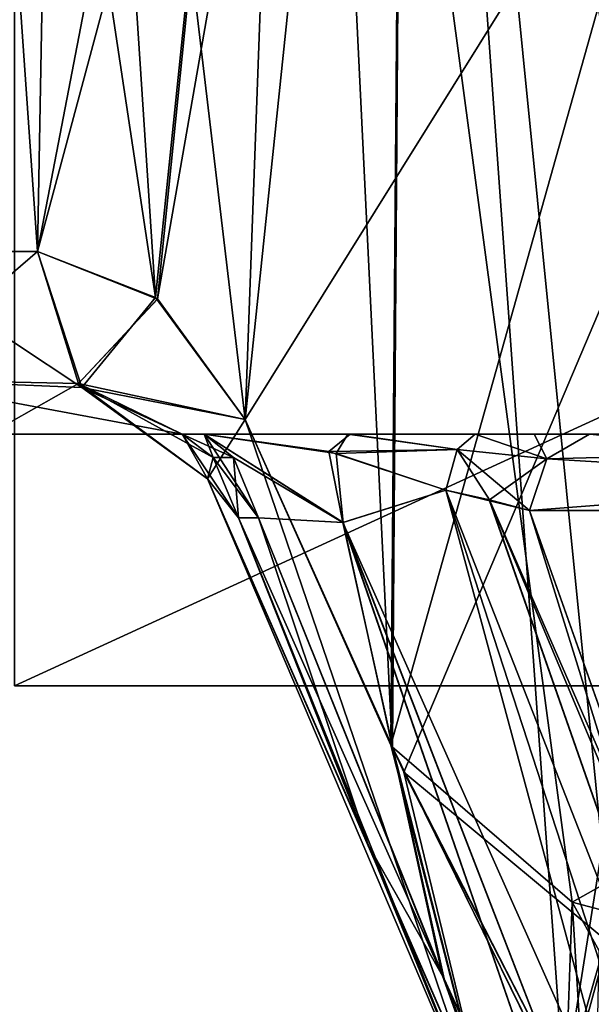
# Model space of a CAD drawing. Header units: inches. Extents: x -10 to 10, y -2.3 to 4.3.
# Tile 36 of 256: x -8.999 to -8.897, y -2.012 to -1.836. Entities that reach past the tile are written whole.
import ezdxf

# ---------------------------------------------------------------- set-up
doc = ezdxf.new("R2010")
doc.units = ezdxf.units.IN
doc.header["$LTSCALE"] = 65.185185
doc.header["$MEASUREMENT"] = 0
for name, color, linetype in [('6033', 7, 'CONTINUOUS'), ('6036', 7, 'CONTINUOUS'), ('6037', 7, 'CONTINUOUS'), ('6038', 7, 'CONTINUOUS'), ('6039', 7, 'CONTINUOUS'), ('6042', 7, 'CONTINUOUS'), ('6043', 7, 'CONTINUOUS'), ('6044', 7, 'CONTINUOUS'), ('6045', 7, 'CONTINUOUS'), ('6046', 7, 'CONTINUOUS'), ('6047', 7, 'CONTINUOUS'), ('6048', 7, 'CONTINUOUS'), ('6062', 7, 'CONTINUOUS'), ('6065', 7, 'CONTINUOUS'), ('6066', 7, 'CONTINUOUS'), ('6067', 7, 'CONTINUOUS'), ('6068', 7, 'CONTINUOUS'), ('6071', 7, 'CONTINUOUS'), ('6072', 7, 'CONTINUOUS'), ('6073', 7, 'CONTINUOUS'), ('6074', 7, 'CONTINUOUS'), ('6075', 7, 'CONTINUOUS'), ('6076', 7, 'CONTINUOUS'), ('6077', 7, 'CONTINUOUS'), ('6161', 7, 'CONTINUOUS'), ('6162', 7, 'CONTINUOUS'), ('6163', 7, 'CONTINUOUS'), ('6164', 7, 'CONTINUOUS'), ('6165', 7, 'CONTINUOUS'), ('6166', 7, 'CONTINUOUS'), ('6167', 7, 'CONTINUOUS'), ('6168', 7, 'CONTINUOUS'), ('6169', 7, 'CONTINUOUS'), ('6171', 7, 'CONTINUOUS'), ('6188', 7, 'CONTINUOUS'), ('6195', 7, 'CONTINUOUS'), ('6196', 7, 'CONTINUOUS'), ('6197', 7, 'CONTINUOUS'), ('6198', 7, 'CONTINUOUS'), ('6199', 7, 'CONTINUOUS'), ('6200', 7, 'CONTINUOUS'), ('6201', 7, 'CONTINUOUS'), ('6202', 7, 'CONTINUOUS'), ('6203', 7, 'CONTINUOUS'), ('6204', 7, 'CONTINUOUS'), ('6215', 7, 'CONTINUOUS'), ('6219', 7, 'CONTINUOUS'), ('6220', 7, 'CONTINUOUS'), ('8585', 7, 'CONTINUOUS'), ('8594', 7, 'CONTINUOUS'), ('8649', 7, 'CONTINUOUS')]:
    doc.layers.add(name, color=color, linetype=linetype)

msp = doc.modelspace()

# ---------------------------------------------------------------- linework, layer by layer
at = {"layer": '6033', "linetype": 'Continuous'}
for points in [[(-8.95645, -1.925, 2.1577), (-8.92354, -2.00679, 2.19634), (-8.95998, -1.925, 2.16432), (-8.95645, -1.925, 2.1577)], [(-8.95998, -1.925, 2.16432), (-8.92354, -2.00679, 2.19634), (-8.93675, -1.98361, 2.19267), (-8.95998, -1.925, 2.16432)], [(-8.92354, -2.00679, 2.19634), (-8.90938, -2.04627, 2.21823), (-8.93675, -1.98361, 2.19267), (-8.92354, -2.00679, 2.19634)], [(-8.88214, -2.097, 2.2294), (-8.90938, -2.04627, 2.21823), (-8.92354, -2.00679, 2.19634), (-8.88214, -2.097, 2.2294)]]:
    msp.add_3dface(points, dxfattribs=at)
at = {"layer": '6036', "linetype": 'Continuous'}
for points in [[(-8.92299, -1.92, 2.14368), (-8.87534, -2.0964, 2.22082), (-8.94133, -1.92578, 2.14563), (-8.92299, -1.92, 2.14368)], [(-8.85646, -2.08977, 2.21278), (-8.86638, -2.09388, 2.21502), (-8.92299, -1.92, 2.14368), (-8.85646, -2.08977, 2.21278)], [(-8.91526, -1.92173, 2.14836), (-8.85646, -2.08977, 2.21278), (-8.92299, -1.92, 2.14368), (-8.91526, -1.92173, 2.14836)], [(-8.86638, -2.09388, 2.21502), (-8.87534, -2.0964, 2.22082), (-8.92299, -1.92, 2.14368), (-8.86638, -2.09388, 2.21502)], [(-8.90801, -1.92369, 2.15479), (-8.85646, -2.08977, 2.21278), (-8.91526, -1.92173, 2.14836), (-8.90801, -1.92369, 2.15479)], [(-8.85646, -2.08977, 2.21278), (-8.90801, -1.92369, 2.15479), (-8.88031, -2.00186, 2.18714), (-8.85646, -2.08977, 2.21278)], [(-8.92354, -2.00679, 2.19634), (-8.95645, -1.925, 2.1577), (-8.94133, -1.92578, 2.14563), (-8.92354, -2.00679, 2.19634)], [(-8.88214, -2.097, 2.2294), (-8.92354, -2.00679, 2.19634), (-8.94133, -1.92578, 2.14563), (-8.88214, -2.097, 2.2294)], [(-8.87534, -2.0964, 2.22082), (-8.88214, -2.097, 2.2294), (-8.94133, -1.92578, 2.14563), (-8.87534, -2.0964, 2.22082)]]:
    msp.add_3dface(points, dxfattribs=at)
at = {"layer": '6037', "linetype": 'Continuous'}
for points in [[(-8.91772, -1.91, 2.13055), (-8.90496, -1.91445, 2.1518), (-8.92095, -1.91275, 2.13859), (-8.91772, -1.91, 2.13055)], [(-8.90717, -1.91, 2.13616), (-8.90496, -1.91445, 2.1518), (-8.91772, -1.91, 2.13055), (-8.90717, -1.91, 2.13616)], [(-8.89734, -1.91, 2.14434), (-8.90496, -1.91445, 2.1518), (-8.90717, -1.91, 2.13616), (-8.89734, -1.91, 2.14434)], [(-8.90801, -1.92369, 2.15479), (-8.92299, -1.92, 2.14368), (-8.92095, -1.91275, 2.13859), (-8.90801, -1.92369, 2.15479)], [(-8.90496, -1.91445, 2.1518), (-8.90801, -1.92369, 2.15479), (-8.92095, -1.91275, 2.13859), (-8.90496, -1.91445, 2.1518)], [(-8.90801, -1.92369, 2.15479), (-8.91526, -1.92173, 2.14836), (-8.92299, -1.92, 2.14368), (-8.90801, -1.92369, 2.15479)]]:
    msp.add_3dface(points, dxfattribs=at)
at = {"layer": '6038', "linetype": 'Continuous'}
for points in [[(-8.90801, -1.92369, 2.15479), (-8.90496, -1.91445, 2.1518), (-8.73151, -1.91, 2.20536), (-8.90801, -1.92369, 2.15479)], [(-8.82646, -1.92369, 2.20756), (-8.90801, -1.92369, 2.15479), (-8.73151, -1.91, 2.20536), (-8.82646, -1.92369, 2.20756)], [(-8.90496, -1.91445, 2.1518), (-8.89734, -1.91, 2.14434), (-8.73151, -1.91, 2.20536), (-8.90496, -1.91445, 2.1518)], [(-8.90495, -1.91445, 1.8482), (-8.75152, -1.92369, 1.77881), (-8.89734, -1.91, 1.85566), (-8.90495, -1.91445, 1.8482)], [(-8.89734, -1.91, 1.85566), (-8.75152, -1.92369, 1.77881), (-8.81089, -1.91, 1.80299), (-8.89734, -1.91, 1.85566)], [(-8.90801, -1.92369, 1.84521), (-8.75152, -1.92369, 1.77881), (-8.90495, -1.91445, 1.8482), (-8.90801, -1.92369, 1.84521)]]:
    msp.add_3dface(points, dxfattribs=at)
at = {"layer": '6039', "linetype": 'Continuous'}
for points in [[(-8.88031, -2.00186, 2.18714), (-8.90801, -1.92369, 2.15479), (-8.82646, -1.92369, 2.20756), (-8.88031, -2.00186, 2.18714)], [(-8.75152, -1.92369, 1.77881), (-8.90801, -1.92369, 1.84521), (-8.88053, -2.00128, 1.81308), (-8.75152, -1.92369, 1.77881)]]:
    msp.add_3dface(points, dxfattribs=at)
at = {"layer": '6042', "linetype": 'Continuous'}
for points in [[(-8.86637, -2.09388, 1.78498), (-8.92299, -1.92, 1.85632), (-8.94135, -1.92578, 1.85436), (-8.86637, -2.09388, 1.78498)], [(-8.86637, -2.09388, 1.78498), (-8.85646, -2.08977, 1.78722), (-8.92299, -1.92, 1.85632), (-8.86637, -2.09388, 1.78498)], [(-8.92299, -1.92, 1.85632), (-8.85646, -2.08977, 1.78722), (-8.91517, -1.92175, 1.85158), (-8.92299, -1.92, 1.85632)], [(-8.88053, -2.00128, 1.81308), (-8.90801, -1.92369, 1.84521), (-8.91517, -1.92175, 1.85158), (-8.88053, -2.00128, 1.81308)], [(-8.84691, -2.08461, 1.78561), (-8.88053, -2.00128, 1.81308), (-8.91517, -1.92175, 1.85158), (-8.84691, -2.08461, 1.78561)], [(-8.85646, -2.08977, 1.78722), (-8.84691, -2.08461, 1.78561), (-8.91517, -1.92175, 1.85158), (-8.85646, -2.08977, 1.78722)], [(-8.95645, -1.925, 1.8423), (-8.9233, -2.00736, 1.80342), (-8.94135, -1.92578, 1.85436), (-8.95645, -1.925, 1.8423)], [(-8.88214, -2.097, 1.7706), (-8.87534, -2.0964, 1.77918), (-8.94135, -1.92578, 1.85436), (-8.88214, -2.097, 1.7706)], [(-8.9233, -2.00736, 1.80342), (-8.88214, -2.097, 1.7706), (-8.94135, -1.92578, 1.85436), (-8.9233, -2.00736, 1.80342)], [(-8.87534, -2.0964, 1.77918), (-8.86637, -2.09388, 1.78498), (-8.94135, -1.92578, 1.85436), (-8.87534, -2.0964, 1.77918)]]:
    msp.add_3dface(points, dxfattribs=at)
at = {"layer": '6043', "linetype": 'Continuous'}
for points in [[(-8.92095, -1.91275, 1.86141), (-8.90495, -1.91445, 1.8482), (-8.91772, -1.91, 1.86945), (-8.92095, -1.91275, 1.86141)], [(-8.91772, -1.91, 1.86945), (-8.90495, -1.91445, 1.8482), (-8.90721, -1.91, 1.86387), (-8.91772, -1.91, 1.86945)], [(-8.90495, -1.91445, 1.8482), (-8.89734, -1.91, 1.85566), (-8.90721, -1.91, 1.86387), (-8.90495, -1.91445, 1.8482)], [(-8.92299, -1.92, 1.85632), (-8.91517, -1.92175, 1.85158), (-8.92095, -1.91275, 1.86141), (-8.92299, -1.92, 1.85632)], [(-8.91517, -1.92175, 1.85158), (-8.90495, -1.91445, 1.8482), (-8.92095, -1.91275, 1.86141), (-8.91517, -1.92175, 1.85158)], [(-8.90801, -1.92369, 1.84521), (-8.90495, -1.91445, 1.8482), (-8.91517, -1.92175, 1.85158), (-8.90801, -1.92369, 1.84521)]]:
    msp.add_3dface(points, dxfattribs=at)
at = {"layer": '6044', "linetype": 'Continuous'}
for points in [[(-8.96611, -1.91, 1.87939), (-8.94386, -1.91313, 1.86615), (-8.94005, -1.91, 1.87485), (-8.96611, -1.91, 1.87939)], [(-8.94386, -1.91313, 1.86615), (-8.92095, -1.91275, 1.86141), (-8.94005, -1.91, 1.87485), (-8.94386, -1.91313, 1.86615)], [(-8.92095, -1.91275, 1.86141), (-8.91772, -1.91, 1.86945), (-8.94005, -1.91, 1.87485), (-8.92095, -1.91275, 1.86141)], [(-8.92299, -1.92, 1.85632), (-8.92095, -1.91275, 1.86141), (-8.94386, -1.91313, 1.86615), (-8.92299, -1.92, 1.85632)]]:
    msp.add_3dface(points, dxfattribs=at)
at = {"layer": '6045', "linetype": 'Continuous'}
for points in [[(-9.00459, -1.91, 2), (-8.97006, -1.91, 1.87199), (-8.97006, -1.91, 2.12801), (-9.00459, -1.91, 2)], [(-8.97006, -1.91, 1.87199), (-8.96611, -1.91, 1.87939), (-8.97006, -1.91, 2.12801), (-8.97006, -1.91, 1.87199)], [(-8.97006, -1.91, 2.12801), (-8.96611, -1.91, 1.87939), (-8.96612, -1.91, 2.12061), (-8.97006, -1.91, 2.12801)], [(-8.96612, -1.91, 2.12061), (-8.96611, -1.91, 1.87939), (-8.94046, -1.91, 2.1251), (-8.96612, -1.91, 2.12061)], [(-8.96611, -1.91, 1.87939), (-8.94005, -1.91, 1.87485), (-8.94046, -1.91, 2.1251), (-8.96611, -1.91, 1.87939)], [(-8.91772, -1.91, 1.86945), (-8.91772, -1.91, 2.13055), (-8.94046, -1.91, 2.1251), (-8.91772, -1.91, 1.86945)], [(-8.94005, -1.91, 1.87485), (-8.91772, -1.91, 1.86945), (-8.94046, -1.91, 2.1251), (-8.94005, -1.91, 1.87485)], [(-8.90717, -1.91, 2.13616), (-8.91772, -1.91, 2.13055), (-8.90721, -1.91, 1.86387), (-8.90717, -1.91, 2.13616)], [(-8.91772, -1.91, 2.13055), (-8.91772, -1.91, 1.86945), (-8.90721, -1.91, 1.86387), (-8.91772, -1.91, 2.13055)], [(-8.89734, -1.91, 1.85566), (-8.90717, -1.91, 2.13616), (-8.90721, -1.91, 1.86387), (-8.89734, -1.91, 1.85566)], [(-8.89734, -1.91, 2.14434), (-8.90717, -1.91, 2.13616), (-8.89734, -1.91, 1.85566), (-8.89734, -1.91, 2.14434)], [(-8.89734, -1.91, 2.14434), (-8.89734, -1.91, 1.85566), (-8.81089, -1.91, 1.80299), (-8.89734, -1.91, 2.14434)], [(-8.89734, -1.91, 2.14434), (-8.81089, -1.91, 1.80299), (-8.73151, -1.91, 2.20536), (-8.89734, -1.91, 2.14434)]]:
    msp.add_3dface(points, dxfattribs=at)
at = {"layer": '6046', "linetype": 'Continuous'}
for points in [[(-8.96611, -1.91, 1.87939), (-8.97006, -1.91, 1.87199), (-8.96453, -1.91422, 1.84975), (-8.96611, -1.91, 1.87939)], [(-8.96088, -1.9142, 1.85668), (-8.96611, -1.91, 1.87939), (-8.96453, -1.91422, 1.84975), (-8.96088, -1.9142, 1.85668)], [(-8.95998, -1.925, 1.83568), (-8.96088, -1.9142, 1.85668), (-8.96453, -1.91422, 1.84975), (-8.95998, -1.925, 1.83568)], [(-8.95645, -1.925, 1.8423), (-8.96088, -1.9142, 1.85668), (-8.95998, -1.925, 1.83568), (-8.95645, -1.925, 1.8423)]]:
    msp.add_3dface(points, dxfattribs=at)
at = {"layer": '6047', "linetype": 'Continuous'}
for points in [[(-8.94135, -1.92578, 1.85436), (-8.94386, -1.91313, 1.86615), (-8.96611, -1.91, 1.87939), (-8.94135, -1.92578, 1.85436)], [(-8.94135, -1.92578, 1.85436), (-8.96611, -1.91, 1.87939), (-8.96088, -1.9142, 1.85668), (-8.94135, -1.92578, 1.85436)], [(-8.94135, -1.92578, 1.85436), (-8.92299, -1.92, 1.85632), (-8.94386, -1.91313, 1.86615), (-8.94135, -1.92578, 1.85436)], [(-8.95645, -1.925, 1.8423), (-8.94135, -1.92578, 1.85436), (-8.96088, -1.9142, 1.85668), (-8.95645, -1.925, 1.8423)]]:
    msp.add_3dface(points, dxfattribs=at)
at = {"layer": '6048', "linetype": 'Continuous'}
for points in [[(-8.95645, -1.925, 1.8423), (-8.95998, -1.925, 1.83568), (-8.93685, -1.98337, 1.80743), (-8.95645, -1.925, 1.8423)], [(-8.9233, -2.00736, 1.80342), (-8.95645, -1.925, 1.8423), (-8.93685, -1.98337, 1.80743), (-8.9233, -2.00736, 1.80342)], [(-8.90938, -2.04627, 1.78177), (-8.9233, -2.00736, 1.80342), (-8.93685, -1.98337, 1.80743), (-8.90938, -2.04627, 1.78177)], [(-8.88214, -2.097, 1.7706), (-8.9233, -2.00736, 1.80342), (-8.89818, -2.07289, 1.77011), (-8.88214, -2.097, 1.7706)], [(-8.89818, -2.07289, 1.77011), (-8.9233, -2.00736, 1.80342), (-8.90938, -2.04627, 1.78177), (-8.89818, -2.07289, 1.77011)]]:
    msp.add_3dface(points, dxfattribs=at)
at = {"layer": '6062', "linetype": 'Continuous'}
for points in [[(-8.95645, -1.925, -1.8423), (-8.92354, -2.00679, -1.80366), (-8.95998, -1.925, -1.83568), (-8.95645, -1.925, -1.8423)], [(-8.95998, -1.925, -1.83568), (-8.92354, -2.00679, -1.80366), (-8.93675, -1.98361, -1.80733), (-8.95998, -1.925, -1.83568)], [(-8.92354, -2.00679, -1.80366), (-8.90938, -2.04627, -1.78177), (-8.93675, -1.98361, -1.80733), (-8.92354, -2.00679, -1.80366)], [(-8.88214, -2.097, -1.7706), (-8.90938, -2.04627, -1.78177), (-8.92354, -2.00679, -1.80366), (-8.88214, -2.097, -1.7706)]]:
    msp.add_3dface(points, dxfattribs=at)
at = {"layer": '6065', "linetype": 'Continuous'}
for points in [[(-8.92299, -1.92, -1.85632), (-8.87534, -2.0964, -1.77918), (-8.94133, -1.92578, -1.85437), (-8.92299, -1.92, -1.85632)], [(-8.85646, -2.08977, -1.78722), (-8.86638, -2.09388, -1.78498), (-8.92299, -1.92, -1.85632), (-8.85646, -2.08977, -1.78722)], [(-8.91526, -1.92173, -1.85164), (-8.85646, -2.08977, -1.78722), (-8.92299, -1.92, -1.85632), (-8.91526, -1.92173, -1.85164)], [(-8.86638, -2.09388, -1.78498), (-8.87534, -2.0964, -1.77918), (-8.92299, -1.92, -1.85632), (-8.86638, -2.09388, -1.78498)], [(-8.90801, -1.92369, -1.84521), (-8.85646, -2.08977, -1.78722), (-8.91526, -1.92173, -1.85164), (-8.90801, -1.92369, -1.84521)], [(-8.85646, -2.08977, -1.78722), (-8.90801, -1.92369, -1.84521), (-8.88031, -2.00186, -1.81286), (-8.85646, -2.08977, -1.78722)], [(-8.92354, -2.00679, -1.80366), (-8.95645, -1.925, -1.8423), (-8.94133, -1.92578, -1.85437), (-8.92354, -2.00679, -1.80366)], [(-8.88214, -2.097, -1.7706), (-8.92354, -2.00679, -1.80366), (-8.94133, -1.92578, -1.85437), (-8.88214, -2.097, -1.7706)], [(-8.87534, -2.0964, -1.77918), (-8.88214, -2.097, -1.7706), (-8.94133, -1.92578, -1.85437), (-8.87534, -2.0964, -1.77918)]]:
    msp.add_3dface(points, dxfattribs=at)
at = {"layer": '6066', "linetype": 'Continuous'}
for points in [[(-8.91772, -1.91, -1.86945), (-8.90496, -1.91445, -1.8482), (-8.92095, -1.91275, -1.86141), (-8.91772, -1.91, -1.86945)], [(-8.90717, -1.91, -1.86384), (-8.90496, -1.91445, -1.8482), (-8.91772, -1.91, -1.86945), (-8.90717, -1.91, -1.86384)], [(-8.89734, -1.91, -1.85566), (-8.90496, -1.91445, -1.8482), (-8.90717, -1.91, -1.86384), (-8.89734, -1.91, -1.85566)], [(-8.90801, -1.92369, -1.84521), (-8.92299, -1.92, -1.85632), (-8.92095, -1.91275, -1.86141), (-8.90801, -1.92369, -1.84521)], [(-8.90496, -1.91445, -1.8482), (-8.90801, -1.92369, -1.84521), (-8.92095, -1.91275, -1.86141), (-8.90496, -1.91445, -1.8482)], [(-8.90801, -1.92369, -1.84521), (-8.91526, -1.92173, -1.85164), (-8.92299, -1.92, -1.85632), (-8.90801, -1.92369, -1.84521)]]:
    msp.add_3dface(points, dxfattribs=at)
at = {"layer": '6067', "linetype": 'Continuous'}
for points in [[(-8.90801, -1.92369, -1.84521), (-8.90496, -1.91445, -1.8482), (-8.73151, -1.91, -1.79464), (-8.90801, -1.92369, -1.84521)], [(-8.82646, -1.92369, -1.79244), (-8.90801, -1.92369, -1.84521), (-8.73151, -1.91, -1.79464), (-8.82646, -1.92369, -1.79244)], [(-8.90496, -1.91445, -1.8482), (-8.89734, -1.91, -1.85566), (-8.73151, -1.91, -1.79464), (-8.90496, -1.91445, -1.8482)], [(-8.90495, -1.91445, -2.1518), (-8.75152, -1.92369, -2.22119), (-8.89734, -1.91, -2.14434), (-8.90495, -1.91445, -2.1518)], [(-8.89734, -1.91, -2.14434), (-8.75152, -1.92369, -2.22119), (-8.81089, -1.91, -2.19701), (-8.89734, -1.91, -2.14434)], [(-8.90801, -1.92369, -2.15479), (-8.75152, -1.92369, -2.22119), (-8.90495, -1.91445, -2.1518), (-8.90801, -1.92369, -2.15479)]]:
    msp.add_3dface(points, dxfattribs=at)
at = {"layer": '6068', "linetype": 'Continuous'}
for points in [[(-8.88031, -2.00186, -1.81286), (-8.90801, -1.92369, -1.84521), (-8.82646, -1.92369, -1.79244), (-8.88031, -2.00186, -1.81286)], [(-8.75152, -1.92369, -2.22119), (-8.90801, -1.92369, -2.15479), (-8.88053, -2.00128, -2.18692), (-8.75152, -1.92369, -2.22119)]]:
    msp.add_3dface(points, dxfattribs=at)
at = {"layer": '6071', "linetype": 'Continuous'}
for points in [[(-8.86637, -2.09388, -2.21502), (-8.92299, -1.92, -2.14368), (-8.94135, -1.92578, -2.14564), (-8.86637, -2.09388, -2.21502)], [(-8.86637, -2.09388, -2.21502), (-8.85646, -2.08977, -2.21278), (-8.92299, -1.92, -2.14368), (-8.86637, -2.09388, -2.21502)], [(-8.92299, -1.92, -2.14368), (-8.85646, -2.08977, -2.21278), (-8.91517, -1.92175, -2.14842), (-8.92299, -1.92, -2.14368)], [(-8.88053, -2.00128, -2.18692), (-8.90801, -1.92369, -2.15479), (-8.91517, -1.92175, -2.14842), (-8.88053, -2.00128, -2.18692)], [(-8.84691, -2.08461, -2.21439), (-8.88053, -2.00128, -2.18692), (-8.91517, -1.92175, -2.14842), (-8.84691, -2.08461, -2.21439)], [(-8.85646, -2.08977, -2.21278), (-8.84691, -2.08461, -2.21439), (-8.91517, -1.92175, -2.14842), (-8.85646, -2.08977, -2.21278)], [(-8.95645, -1.925, -2.1577), (-8.9233, -2.00736, -2.19658), (-8.94135, -1.92578, -2.14564), (-8.95645, -1.925, -2.1577)], [(-8.88214, -2.097, -2.2294), (-8.87534, -2.0964, -2.22082), (-8.94135, -1.92578, -2.14564), (-8.88214, -2.097, -2.2294)], [(-8.9233, -2.00736, -2.19658), (-8.88214, -2.097, -2.2294), (-8.94135, -1.92578, -2.14564), (-8.9233, -2.00736, -2.19658)], [(-8.87534, -2.0964, -2.22082), (-8.86637, -2.09388, -2.21502), (-8.94135, -1.92578, -2.14564), (-8.87534, -2.0964, -2.22082)]]:
    msp.add_3dface(points, dxfattribs=at)
at = {"layer": '6072', "linetype": 'Continuous'}
for points in [[(-8.92095, -1.91275, -2.13859), (-8.90495, -1.91445, -2.1518), (-8.91772, -1.91, -2.13055), (-8.92095, -1.91275, -2.13859)], [(-8.91772, -1.91, -2.13055), (-8.90495, -1.91445, -2.1518), (-8.90721, -1.91, -2.13613), (-8.91772, -1.91, -2.13055)], [(-8.90495, -1.91445, -2.1518), (-8.89734, -1.91, -2.14434), (-8.90721, -1.91, -2.13613), (-8.90495, -1.91445, -2.1518)], [(-8.92299, -1.92, -2.14368), (-8.91517, -1.92175, -2.14842), (-8.92095, -1.91275, -2.13859), (-8.92299, -1.92, -2.14368)], [(-8.91517, -1.92175, -2.14842), (-8.90495, -1.91445, -2.1518), (-8.92095, -1.91275, -2.13859), (-8.91517, -1.92175, -2.14842)], [(-8.90801, -1.92369, -2.15479), (-8.90495, -1.91445, -2.1518), (-8.91517, -1.92175, -2.14842), (-8.90801, -1.92369, -2.15479)]]:
    msp.add_3dface(points, dxfattribs=at)
at = {"layer": '6073', "linetype": 'Continuous'}
for points in [[(-8.96611, -1.91, -2.12061), (-8.94386, -1.91313, -2.13385), (-8.94005, -1.91, -2.12515), (-8.96611, -1.91, -2.12061)], [(-8.94386, -1.91313, -2.13385), (-8.92095, -1.91275, -2.13859), (-8.94005, -1.91, -2.12515), (-8.94386, -1.91313, -2.13385)], [(-8.92095, -1.91275, -2.13859), (-8.91772, -1.91, -2.13055), (-8.94005, -1.91, -2.12515), (-8.92095, -1.91275, -2.13859)], [(-8.92299, -1.92, -2.14368), (-8.92095, -1.91275, -2.13859), (-8.94386, -1.91313, -2.13385), (-8.92299, -1.92, -2.14368)]]:
    msp.add_3dface(points, dxfattribs=at)
at = {"layer": '6074', "linetype": 'Continuous'}
for points in [[(-9.00459, -1.91, -2), (-8.97006, -1.91, -2.12801), (-8.97006, -1.91, -1.87199), (-9.00459, -1.91, -2)], [(-8.97006, -1.91, -2.12801), (-8.96611, -1.91, -2.12061), (-8.97006, -1.91, -1.87199), (-8.97006, -1.91, -2.12801)], [(-8.97006, -1.91, -1.87199), (-8.96611, -1.91, -2.12061), (-8.96612, -1.91, -1.87939), (-8.97006, -1.91, -1.87199)], [(-8.96612, -1.91, -1.87939), (-8.96611, -1.91, -2.12061), (-8.94046, -1.91, -1.8749), (-8.96612, -1.91, -1.87939)], [(-8.96611, -1.91, -2.12061), (-8.94005, -1.91, -2.12515), (-8.94046, -1.91, -1.8749), (-8.96611, -1.91, -2.12061)], [(-8.91772, -1.91, -2.13055), (-8.91772, -1.91, -1.86945), (-8.94046, -1.91, -1.8749), (-8.91772, -1.91, -2.13055)], [(-8.94005, -1.91, -2.12515), (-8.91772, -1.91, -2.13055), (-8.94046, -1.91, -1.8749), (-8.94005, -1.91, -2.12515)], [(-8.90717, -1.91, -1.86384), (-8.91772, -1.91, -1.86945), (-8.90721, -1.91, -2.13613), (-8.90717, -1.91, -1.86384)], [(-8.91772, -1.91, -1.86945), (-8.91772, -1.91, -2.13055), (-8.90721, -1.91, -2.13613), (-8.91772, -1.91, -1.86945)], [(-8.89734, -1.91, -2.14434), (-8.90717, -1.91, -1.86384), (-8.90721, -1.91, -2.13613), (-8.89734, -1.91, -2.14434)], [(-8.89734, -1.91, -1.85566), (-8.90717, -1.91, -1.86384), (-8.89734, -1.91, -2.14434), (-8.89734, -1.91, -1.85566)], [(-8.89734, -1.91, -1.85566), (-8.89734, -1.91, -2.14434), (-8.81089, -1.91, -2.19701), (-8.89734, -1.91, -1.85566)], [(-8.89734, -1.91, -1.85566), (-8.81089, -1.91, -2.19701), (-8.73151, -1.91, -1.79464), (-8.89734, -1.91, -1.85566)]]:
    msp.add_3dface(points, dxfattribs=at)
at = {"layer": '6075', "linetype": 'Continuous'}
for points in [[(-8.96611, -1.91, -2.12061), (-8.97006, -1.91, -2.12801), (-8.96453, -1.91422, -2.15025), (-8.96611, -1.91, -2.12061)], [(-8.96088, -1.9142, -2.14332), (-8.96611, -1.91, -2.12061), (-8.96453, -1.91422, -2.15025), (-8.96088, -1.9142, -2.14332)], [(-8.95998, -1.925, -2.16432), (-8.96088, -1.9142, -2.14332), (-8.96453, -1.91422, -2.15025), (-8.95998, -1.925, -2.16432)], [(-8.95645, -1.925, -2.1577), (-8.96088, -1.9142, -2.14332), (-8.95998, -1.925, -2.16432), (-8.95645, -1.925, -2.1577)]]:
    msp.add_3dface(points, dxfattribs=at)
at = {"layer": '6076', "linetype": 'Continuous'}
for points in [[(-8.94135, -1.92578, -2.14564), (-8.94386, -1.91313, -2.13385), (-8.96611, -1.91, -2.12061), (-8.94135, -1.92578, -2.14564)], [(-8.94135, -1.92578, -2.14564), (-8.96611, -1.91, -2.12061), (-8.96088, -1.9142, -2.14332), (-8.94135, -1.92578, -2.14564)], [(-8.94135, -1.92578, -2.14564), (-8.92299, -1.92, -2.14368), (-8.94386, -1.91313, -2.13385), (-8.94135, -1.92578, -2.14564)], [(-8.95645, -1.925, -2.1577), (-8.94135, -1.92578, -2.14564), (-8.96088, -1.9142, -2.14332), (-8.95645, -1.925, -2.1577)]]:
    msp.add_3dface(points, dxfattribs=at)
at = {"layer": '6077', "linetype": 'Continuous'}
for points in [[(-8.95645, -1.925, -2.1577), (-8.95998, -1.925, -2.16432), (-8.93685, -1.98338, -2.19257), (-8.95645, -1.925, -2.1577)], [(-8.9233, -2.00736, -2.19658), (-8.95645, -1.925, -2.1577), (-8.93685, -1.98338, -2.19257), (-8.9233, -2.00736, -2.19658)], [(-8.90938, -2.04627, -2.21823), (-8.9233, -2.00736, -2.19658), (-8.93685, -1.98338, -2.19257), (-8.90938, -2.04627, -2.21823)], [(-8.88214, -2.097, -2.2294), (-8.9233, -2.00736, -2.19658), (-8.89819, -2.07287, -2.22988), (-8.88214, -2.097, -2.2294)], [(-8.89819, -2.07287, -2.22988), (-8.9233, -2.00736, -2.19658), (-8.90938, -2.04627, -2.21823), (-8.89819, -2.07287, -2.22988)]]:
    msp.add_3dface(points, dxfattribs=at)
at = {"layer": '6161', "linetype": 'Continuous'}
for points in [[(-9.01304, -1.63239, -2), (-8.94874, -1.63239, -2.17232), (-9.03447, -1.87739, -2), (-9.01304, -1.63239, -2)], [(-9.03447, -1.87739, -2), (-8.94874, -1.63239, -2.17232), (-9.02466, -1.87739, -2.07408), (-9.03447, -1.87739, -2)], [(-8.99142, -1.63239, -1.89558), (-9.01304, -1.63239, -2), (-9.02466, -1.87739, -1.92592), (-8.99142, -1.63239, -1.89558)], [(-8.9959, -1.87739, -1.85696), (-8.99142, -1.63239, -1.89558), (-9.02466, -1.87739, -1.92592), (-8.9959, -1.87739, -1.85696)], [(-9.02466, -1.87739, -2.07408), (-8.94874, -1.63239, -2.17232), (-8.9959, -1.87739, -2.14304), (-9.02466, -1.87739, -2.07408)], [(-8.97481, -1.88559, -1.82452), (-8.99142, -1.63239, -1.89558), (-8.9959, -1.87739, -1.85696), (-8.97481, -1.88559, -1.82452)], [(-8.9959, -1.87739, -2.14304), (-8.94874, -1.63239, -2.17232), (-8.97447, -1.88588, -2.17596), (-8.9959, -1.87739, -2.14304)], [(-8.93013, -1.63239, -1.80831), (-8.99142, -1.63239, -1.89558), (-8.95879, -1.90739, -1.80294), (-8.93013, -1.63239, -1.80831)], [(-8.95879, -1.90739, -1.80294), (-8.99142, -1.63239, -1.89558), (-8.97481, -1.88559, -1.82452), (-8.95879, -1.90739, -1.80294)], [(-8.97447, -1.88588, -2.17596), (-8.94874, -1.63239, -2.17232), (-8.95879, -1.90739, -2.19706), (-8.97447, -1.88588, -2.17596)], [(-8.94874, -1.63239, -2.17232), (-8.78727, -1.63239, -2.26039), (-8.95879, -1.90739, -2.19706), (-8.94874, -1.63239, -2.17232)], [(-8.95879, -1.90739, -2.19706), (-8.78727, -1.63239, -2.26039), (-8.93046, -1.97041, -2.23034), (-8.95879, -1.90739, -2.19706)], [(-8.93252, -1.96593, -1.77179), (-8.93013, -1.63239, -1.80831), (-8.95879, -1.90739, -1.80294), (-8.93252, -1.96593, -1.77179)], [(-8.90169, -2.02866, -1.74382), (-8.93013, -1.63239, -1.80831), (-8.93252, -1.96593, -1.77179), (-8.90169, -2.02866, -1.74382)], [(-8.93046, -1.97041, -2.23034), (-8.78727, -1.63239, -2.26039), (-8.89437, -2.00042, -2.25753), (-8.93046, -1.97041, -2.23034)], [(-8.93013, -1.63239, -1.80831), (-8.90169, -2.02866, -1.74382), (-8.89357, -1.99896, -1.74217), (-8.93013, -1.63239, -1.80831)], [(-8.83923, -1.63239, -1.75256), (-8.93013, -1.63239, -1.80831), (-8.87122, -1.97737, -1.73301), (-8.83923, -1.63239, -1.75256)], [(-8.93013, -1.63239, -1.80831), (-8.89357, -1.99896, -1.74217), (-8.87122, -1.97737, -1.73301), (-8.93013, -1.63239, -1.80831)], [(-8.90175, -2.02619, -2.25589), (-8.93046, -1.97041, -2.23034), (-8.89437, -2.00042, -2.25753), (-8.90175, -2.02619, -2.25589)]]:
    msp.add_3dface(points, dxfattribs=at)
at = {"layer": '6162', "linetype": 'Continuous'}
for points in [[(-8.91358, -2.04025, -1.76042), (-8.95879, -1.90739, -1.80294), (-8.96552, -1.91803, -1.81842), (-8.91358, -2.04025, -1.76042)], [(-8.91358, -2.04025, -1.76042), (-8.93252, -1.96593, -1.77179), (-8.95879, -1.90739, -1.80294), (-8.91358, -2.04025, -1.76042)], [(-8.95998, -1.925, -1.83568), (-8.91358, -2.04025, -1.76042), (-8.96552, -1.91803, -1.81842), (-8.95998, -1.925, -1.83568)], [(-8.91358, -2.04025, -1.76042), (-8.95998, -1.925, -1.83568), (-8.93675, -1.98361, -1.80733), (-8.91358, -2.04025, -1.76042)], [(-8.91358, -2.04025, -1.76042), (-8.90169, -2.02866, -1.74382), (-8.93252, -1.96593, -1.77179), (-8.91358, -2.04025, -1.76042)], [(-8.90938, -2.04627, -1.78177), (-8.91358, -2.04025, -1.76042), (-8.93675, -1.98361, -1.80733), (-8.90938, -2.04627, -1.78177)]]:
    msp.add_3dface(points, dxfattribs=at)
at = {"layer": '6163', "linetype": 'Continuous'}
for points in [[(-8.97481, -1.88559, -1.82452), (-8.9959, -1.87739, -1.85696), (-8.988, -1.90166, -1.86155), (-8.97481, -1.88559, -1.82452)], [(-8.95879, -1.90739, -1.80294), (-8.97481, -1.88559, -1.82452), (-8.988, -1.90166, -1.86155), (-8.95879, -1.90739, -1.80294)], [(-8.97006, -1.91, -1.87199), (-8.96552, -1.91803, -1.81842), (-8.988, -1.90166, -1.86155), (-8.97006, -1.91, -1.87199)], [(-8.96552, -1.91803, -1.81842), (-8.95879, -1.90739, -1.80294), (-8.988, -1.90166, -1.86155), (-8.96552, -1.91803, -1.81842)], [(-8.97006, -1.91, -1.87199), (-8.95998, -1.925, -1.83568), (-8.96552, -1.91803, -1.81842), (-8.97006, -1.91, -1.87199)], [(-8.95998, -1.925, -1.83568), (-8.97006, -1.91, -1.87199), (-8.96453, -1.91422, -1.84975), (-8.95998, -1.925, -1.83568)]]:
    msp.add_3dface(points, dxfattribs=at)
at = {"layer": '6164', "linetype": 'Continuous'}
for points in [[(-8.97006, -1.91, -1.87199), (-8.96612, -1.91, -1.87939), (-8.96088, -1.9142, -1.85668), (-8.97006, -1.91, -1.87199)], [(-8.96453, -1.91422, -1.84975), (-8.97006, -1.91, -1.87199), (-8.96088, -1.9142, -1.85668), (-8.96453, -1.91422, -1.84975)], [(-8.95645, -1.925, -1.8423), (-8.96453, -1.91422, -1.84975), (-8.96088, -1.9142, -1.85668), (-8.95645, -1.925, -1.8423)], [(-8.95645, -1.925, -1.8423), (-8.95998, -1.925, -1.83568), (-8.96453, -1.91422, -1.84975), (-8.95645, -1.925, -1.8423)]]:
    msp.add_3dface(points, dxfattribs=at)
at = {"layer": '6165', "linetype": 'Continuous'}
for points in [[(-8.94133, -1.92578, -1.85437), (-8.95645, -1.925, -1.8423), (-8.96612, -1.91, -1.87939), (-8.94133, -1.92578, -1.85437)], [(-8.96612, -1.91, -1.87939), (-8.95645, -1.925, -1.8423), (-8.96088, -1.9142, -1.85668), (-8.96612, -1.91, -1.87939)], [(-8.94133, -1.92578, -1.85437), (-8.96612, -1.91, -1.87939), (-8.94257, -1.91346, -1.86556), (-8.94133, -1.92578, -1.85437)], [(-8.92299, -1.92, -1.85632), (-8.94133, -1.92578, -1.85437), (-8.94257, -1.91346, -1.86556), (-8.92299, -1.92, -1.85632)]]:
    msp.add_3dface(points, dxfattribs=at)
at = {"layer": '6166', "linetype": 'Continuous'}
for points in [[(-8.96612, -1.91, -1.87939), (-8.94046, -1.91, -1.8749), (-8.94257, -1.91346, -1.86556), (-8.96612, -1.91, -1.87939)], [(-8.94046, -1.91, -1.8749), (-8.92095, -1.91275, -1.86141), (-8.94257, -1.91346, -1.86556), (-8.94046, -1.91, -1.8749)], [(-8.91772, -1.91, -1.86945), (-8.92095, -1.91275, -1.86141), (-8.94046, -1.91, -1.8749), (-8.91772, -1.91, -1.86945)], [(-8.92095, -1.91275, -1.86141), (-8.92299, -1.92, -1.85632), (-8.94257, -1.91346, -1.86556), (-8.92095, -1.91275, -1.86141)]]:
    msp.add_3dface(points, dxfattribs=at)
at = {"layer": '6167', "linetype": 'Continuous'}
for points in [[(-8.9959, -1.87739, -1.85696), (-9.02466, -1.87739, -1.92592), (-8.988, -1.90166, -1.86155), (-8.9959, -1.87739, -1.85696)], [(-8.988, -1.90166, -1.86155), (-9.02466, -1.87739, -1.92592), (-9.02245, -1.90027, -1.95165), (-8.988, -1.90166, -1.86155)], [(-9.02466, -1.87739, -2.07408), (-8.9959, -1.87739, -2.14304), (-9.02245, -1.90027, -2.04835), (-9.02466, -1.87739, -2.07408)], [(-9.02245, -1.90027, -2.04835), (-8.9959, -1.87739, -2.14304), (-8.98858, -1.901, -2.13878), (-9.02245, -1.90027, -2.04835)], [(-9.00459, -1.91, -2), (-8.97006, -1.91, -1.87199), (-9.02245, -1.90027, -1.95165), (-9.00459, -1.91, -2)], [(-9.00459, -1.91, -2), (-9.02245, -1.90027, -2.04835), (-8.98858, -1.901, -2.13878), (-9.00459, -1.91, -2)], [(-8.97006, -1.91, -1.87199), (-8.988, -1.90166, -1.86155), (-9.02245, -1.90027, -1.95165), (-8.97006, -1.91, -1.87199)], [(-8.97006, -1.91, -2.12801), (-9.00459, -1.91, -2), (-8.98858, -1.901, -2.13878), (-8.97006, -1.91, -2.12801)]]:
    msp.add_3dface(points, dxfattribs=at)
at = {"layer": '6168', "linetype": 'Continuous'}
for points in [[(-8.9959, -1.87739, -2.14304), (-8.97447, -1.88588, -2.17596), (-8.98858, -1.901, -2.13878), (-8.9959, -1.87739, -2.14304)], [(-8.97447, -1.88588, -2.17596), (-8.95879, -1.90739, -2.19706), (-8.98858, -1.901, -2.13878), (-8.97447, -1.88588, -2.17596)], [(-8.96453, -1.91422, -2.15025), (-8.97006, -1.91, -2.12801), (-8.98858, -1.901, -2.13878), (-8.96453, -1.91422, -2.15025)], [(-8.96453, -1.91422, -2.15025), (-8.98858, -1.901, -2.13878), (-8.96552, -1.91803, -2.18157), (-8.96453, -1.91422, -2.15025)], [(-8.98858, -1.901, -2.13878), (-8.95879, -1.90739, -2.19706), (-8.96552, -1.91803, -2.18157), (-8.98858, -1.901, -2.13878)], [(-8.95998, -1.925, -2.16432), (-8.96453, -1.91422, -2.15025), (-8.96552, -1.91803, -2.18157), (-8.95998, -1.925, -2.16432)]]:
    msp.add_3dface(points, dxfattribs=at)
at = {"layer": '6169', "linetype": 'Continuous'}
for points in [[(-8.96552, -1.91803, -2.18157), (-8.95879, -1.90739, -2.19706), (-8.91359, -2.04027, -2.23954), (-8.96552, -1.91803, -2.18157)], [(-8.95879, -1.90739, -2.19706), (-8.93046, -1.97041, -2.23034), (-8.91359, -2.04027, -2.23954), (-8.95879, -1.90739, -2.19706)], [(-8.93685, -1.98338, -2.19257), (-8.95998, -1.925, -2.16432), (-8.96552, -1.91803, -2.18157), (-8.93685, -1.98338, -2.19257)], [(-8.90938, -2.04627, -2.21823), (-8.93685, -1.98338, -2.19257), (-8.96552, -1.91803, -2.18157), (-8.90938, -2.04627, -2.21823)], [(-8.90938, -2.04627, -2.21823), (-8.96552, -1.91803, -2.18157), (-8.91359, -2.04027, -2.23954), (-8.90938, -2.04627, -2.21823)], [(-8.93046, -1.97041, -2.23034), (-8.90175, -2.02619, -2.25589), (-8.91359, -2.04027, -2.23954), (-8.93046, -1.97041, -2.23034)]]:
    msp.add_3dface(points, dxfattribs=at)
at = {"layer": '6171', "linetype": 'Continuous'}
msp.add_3dface([(-8.90175, -2.02619, -2.25589), (-8.89437, -2.00042, -2.25753), (-8.89261, -2.02587, -2.26412), (-8.90175, -2.02619, -2.25589)], dxfattribs=at)
at = {"layer": '6188', "linetype": 'Continuous'}
for points in [[(-8.90169, -2.02866, -1.74382), (-8.88257, -2.01141, -1.72128), (-8.89357, -1.99896, -1.74217), (-8.90169, -2.02866, -1.74382)], [(-8.88257, -2.01141, -1.72128), (-8.90169, -2.02866, -1.74382), (-8.89215, -2.02568, -1.73525), (-8.88257, -2.01141, -1.72128)]]:
    msp.add_3dface(points, dxfattribs=at)
at = {"layer": '6195', "linetype": 'Continuous'}
for points in [[(-9.01304, -1.63239, 2), (-8.99142, -1.63239, 1.89558), (-9.03447, -1.87739, 2), (-9.01304, -1.63239, 2)], [(-9.03447, -1.87739, 2), (-8.99142, -1.63239, 1.89558), (-9.02466, -1.87739, 1.92592), (-9.03447, -1.87739, 2)], [(-8.9959, -1.87739, 2.14304), (-9.01304, -1.63239, 2), (-9.02466, -1.87739, 2.07408), (-8.9959, -1.87739, 2.14304)], [(-9.02466, -1.87739, 1.92592), (-8.99142, -1.63239, 1.89558), (-8.9959, -1.87739, 1.85696), (-9.02466, -1.87739, 1.92592)], [(-8.94874, -1.63239, 2.17232), (-9.01304, -1.63239, 2), (-8.97481, -1.88559, 2.17548), (-8.94874, -1.63239, 2.17232)], [(-8.97481, -1.88559, 2.17548), (-9.01304, -1.63239, 2), (-8.9959, -1.87739, 2.14304), (-8.97481, -1.88559, 2.17548)], [(-8.99142, -1.63239, 1.89558), (-8.93013, -1.63239, 1.80831), (-8.9959, -1.87739, 1.85696), (-8.99142, -1.63239, 1.89558)], [(-8.9959, -1.87739, 1.85696), (-8.93013, -1.63239, 1.80831), (-8.97448, -1.88587, 1.82405), (-8.9959, -1.87739, 1.85696)], [(-8.95879, -1.90739, 2.19706), (-8.94874, -1.63239, 2.17232), (-8.97481, -1.88559, 2.17548), (-8.95879, -1.90739, 2.19706)], [(-8.97448, -1.88587, 1.82405), (-8.93013, -1.63239, 1.80831), (-8.95879, -1.90739, 1.80294), (-8.97448, -1.88587, 1.82405)], [(-8.93254, -1.96589, 2.22819), (-8.94874, -1.63239, 2.17232), (-8.95879, -1.90739, 2.19706), (-8.93254, -1.96589, 2.22819)], [(-8.95879, -1.90739, 1.80294), (-8.93013, -1.63239, 1.80831), (-8.93277, -1.96559, 1.77203), (-8.95879, -1.90739, 1.80294)], [(-8.94874, -1.63239, 2.17232), (-8.93254, -1.96589, 2.22819), (-8.90038, -1.99366, 2.2534), (-8.94874, -1.63239, 2.17232)], [(-8.79805, -1.78553, 2.27223), (-8.94874, -1.63239, 2.17232), (-8.80812, -1.94044, 2.28411), (-8.79805, -1.78553, 2.27223)], [(-8.80812, -1.94044, 2.28411), (-8.94874, -1.63239, 2.17232), (-8.85594, -1.96863, 2.27259), (-8.80812, -1.94044, 2.28411)], [(-8.85594, -1.96863, 2.27259), (-8.94874, -1.63239, 2.17232), (-8.90038, -1.99366, 2.2534), (-8.85594, -1.96863, 2.27259)], [(-8.93013, -1.63239, 1.80831), (-8.83923, -1.63239, 1.75256), (-8.93277, -1.96559, 1.77203), (-8.93013, -1.63239, 1.80831)], [(-8.83923, -1.63239, 1.75256), (-8.90175, -2.02619, 1.74411), (-8.93277, -1.96559, 1.77203), (-8.83923, -1.63239, 1.75256)], [(-8.90175, -2.02619, 1.74411), (-8.83923, -1.63239, 1.75256), (-8.89437, -2.00042, 1.74247), (-8.90175, -2.02619, 1.74411)], [(-8.93254, -1.96589, 2.22819), (-8.90168, -2.02866, 2.25617), (-8.90038, -1.99366, 2.2534), (-8.93254, -1.96589, 2.22819)]]:
    msp.add_3dface(points, dxfattribs=at)
at = {"layer": '6196', "linetype": 'Continuous'}
for points in [[(-8.91358, -2.04025, 2.23958), (-8.95879, -1.90739, 2.19706), (-8.96552, -1.91803, 2.18158), (-8.91358, -2.04025, 2.23958)], [(-8.91358, -2.04025, 2.23958), (-8.93254, -1.96589, 2.22819), (-8.95879, -1.90739, 2.19706), (-8.91358, -2.04025, 2.23958)], [(-8.95998, -1.925, 2.16432), (-8.91358, -2.04025, 2.23958), (-8.96552, -1.91803, 2.18158), (-8.95998, -1.925, 2.16432)], [(-8.91358, -2.04025, 2.23958), (-8.95998, -1.925, 2.16432), (-8.93675, -1.98361, 2.19267), (-8.91358, -2.04025, 2.23958)], [(-8.91358, -2.04025, 2.23958), (-8.90168, -2.02866, 2.25617), (-8.93254, -1.96589, 2.22819), (-8.91358, -2.04025, 2.23958)], [(-8.90938, -2.04627, 2.21823), (-8.91358, -2.04025, 2.23958), (-8.93675, -1.98361, 2.19267), (-8.90938, -2.04627, 2.21823)]]:
    msp.add_3dface(points, dxfattribs=at)
at = {"layer": '6197', "linetype": 'Continuous'}
for points in [[(-8.97481, -1.88559, 2.17548), (-8.9959, -1.87739, 2.14304), (-8.988, -1.90166, 2.13845), (-8.97481, -1.88559, 2.17548)], [(-8.95879, -1.90739, 2.19706), (-8.97481, -1.88559, 2.17548), (-8.988, -1.90166, 2.13845), (-8.95879, -1.90739, 2.19706)], [(-8.97006, -1.91, 2.12801), (-8.96552, -1.91803, 2.18158), (-8.988, -1.90166, 2.13845), (-8.97006, -1.91, 2.12801)], [(-8.96552, -1.91803, 2.18158), (-8.95879, -1.90739, 2.19706), (-8.988, -1.90166, 2.13845), (-8.96552, -1.91803, 2.18158)], [(-8.96552, -1.91803, 2.18158), (-8.97006, -1.91, 2.12801), (-8.96453, -1.91422, 2.15025), (-8.96552, -1.91803, 2.18158)], [(-8.95998, -1.925, 2.16432), (-8.96552, -1.91803, 2.18158), (-8.96453, -1.91422, 2.15025), (-8.95998, -1.925, 2.16432)]]:
    msp.add_3dface(points, dxfattribs=at)
at = {"layer": '6198', "linetype": 'Continuous'}
for points in [[(-8.97006, -1.91, 2.12801), (-8.96612, -1.91, 2.12061), (-8.96088, -1.9142, 2.14332), (-8.97006, -1.91, 2.12801)], [(-8.96453, -1.91422, 2.15025), (-8.97006, -1.91, 2.12801), (-8.96088, -1.9142, 2.14332), (-8.96453, -1.91422, 2.15025)], [(-8.95645, -1.925, 2.1577), (-8.96453, -1.91422, 2.15025), (-8.96088, -1.9142, 2.14332), (-8.95645, -1.925, 2.1577)], [(-8.95645, -1.925, 2.1577), (-8.95998, -1.925, 2.16432), (-8.96453, -1.91422, 2.15025), (-8.95645, -1.925, 2.1577)]]:
    msp.add_3dface(points, dxfattribs=at)
at = {"layer": '6199', "linetype": 'Continuous'}
for points in [[(-8.94133, -1.92578, 2.14563), (-8.95645, -1.925, 2.1577), (-8.96612, -1.91, 2.12061), (-8.94133, -1.92578, 2.14563)], [(-8.96612, -1.91, 2.12061), (-8.95645, -1.925, 2.1577), (-8.96088, -1.9142, 2.14332), (-8.96612, -1.91, 2.12061)], [(-8.94133, -1.92578, 2.14563), (-8.96612, -1.91, 2.12061), (-8.94257, -1.91346, 2.13444), (-8.94133, -1.92578, 2.14563)], [(-8.92299, -1.92, 2.14368), (-8.94133, -1.92578, 2.14563), (-8.94257, -1.91346, 2.13444), (-8.92299, -1.92, 2.14368)]]:
    msp.add_3dface(points, dxfattribs=at)
at = {"layer": '6200', "linetype": 'Continuous'}
for points in [[(-8.96612, -1.91, 2.12061), (-8.94046, -1.91, 2.1251), (-8.94257, -1.91346, 2.13444), (-8.96612, -1.91, 2.12061)], [(-8.94046, -1.91, 2.1251), (-8.92095, -1.91275, 2.13859), (-8.94257, -1.91346, 2.13444), (-8.94046, -1.91, 2.1251)], [(-8.91772, -1.91, 2.13055), (-8.92095, -1.91275, 2.13859), (-8.94046, -1.91, 2.1251), (-8.91772, -1.91, 2.13055)], [(-8.92095, -1.91275, 2.13859), (-8.92299, -1.92, 2.14368), (-8.94257, -1.91346, 2.13444), (-8.92095, -1.91275, 2.13859)]]:
    msp.add_3dface(points, dxfattribs=at)
at = {"layer": '6201', "linetype": 'Continuous'}
for points in [[(-8.9959, -1.87739, 2.14304), (-9.02466, -1.87739, 2.07408), (-8.988, -1.90166, 2.13845), (-8.9959, -1.87739, 2.14304)], [(-8.988, -1.90166, 2.13845), (-9.02466, -1.87739, 2.07408), (-9.02245, -1.90027, 2.04835), (-8.988, -1.90166, 2.13845)], [(-9.02466, -1.87739, 1.92592), (-8.9959, -1.87739, 1.85696), (-9.02245, -1.90027, 1.95165), (-9.02466, -1.87739, 1.92592)], [(-9.02245, -1.90027, 1.95165), (-8.9959, -1.87739, 1.85696), (-8.98858, -1.901, 1.86122), (-9.02245, -1.90027, 1.95165)], [(-9.00459, -1.91, 2), (-8.97006, -1.91, 2.12801), (-9.02245, -1.90027, 2.04835), (-9.00459, -1.91, 2)], [(-9.00459, -1.91, 2), (-9.02245, -1.90027, 1.95165), (-8.98858, -1.901, 1.86122), (-9.00459, -1.91, 2)], [(-8.97006, -1.91, 2.12801), (-8.988, -1.90166, 2.13845), (-9.02245, -1.90027, 2.04835), (-8.97006, -1.91, 2.12801)], [(-8.97006, -1.91, 1.87199), (-9.00459, -1.91, 2), (-8.98858, -1.901, 1.86122), (-8.97006, -1.91, 1.87199)]]:
    msp.add_3dface(points, dxfattribs=at)
at = {"layer": '6202', "linetype": 'Continuous'}
for points in [[(-8.9959, -1.87739, 1.85696), (-8.97448, -1.88587, 1.82405), (-8.98858, -1.901, 1.86122), (-8.9959, -1.87739, 1.85696)], [(-8.97448, -1.88587, 1.82405), (-8.95879, -1.90739, 1.80294), (-8.98858, -1.901, 1.86122), (-8.97448, -1.88587, 1.82405)], [(-8.96453, -1.91422, 1.84975), (-8.97006, -1.91, 1.87199), (-8.98858, -1.901, 1.86122), (-8.96453, -1.91422, 1.84975)], [(-8.96453, -1.91422, 1.84975), (-8.98858, -1.901, 1.86122), (-8.96552, -1.91803, 1.81843), (-8.96453, -1.91422, 1.84975)], [(-8.98858, -1.901, 1.86122), (-8.95879, -1.90739, 1.80294), (-8.96552, -1.91803, 1.81843), (-8.98858, -1.901, 1.86122)], [(-8.95998, -1.925, 1.83568), (-8.96453, -1.91422, 1.84975), (-8.96552, -1.91803, 1.81843), (-8.95998, -1.925, 1.83568)]]:
    msp.add_3dface(points, dxfattribs=at)
at = {"layer": '6203', "linetype": 'Continuous'}
for points in [[(-8.95879, -1.90739, 1.80294), (-8.91359, -2.04027, 1.76046), (-8.96552, -1.91803, 1.81843), (-8.95879, -1.90739, 1.80294)], [(-8.91359, -2.04027, 1.76046), (-8.95879, -1.90739, 1.80294), (-8.93277, -1.96559, 1.77203), (-8.91359, -2.04027, 1.76046)], [(-8.93685, -1.98337, 1.80743), (-8.95998, -1.925, 1.83568), (-8.96552, -1.91803, 1.81843), (-8.93685, -1.98337, 1.80743)], [(-8.90938, -2.04627, 1.78177), (-8.93685, -1.98337, 1.80743), (-8.96552, -1.91803, 1.81843), (-8.90938, -2.04627, 1.78177)], [(-8.91359, -2.04027, 1.76046), (-8.90938, -2.04627, 1.78177), (-8.96552, -1.91803, 1.81843), (-8.91359, -2.04027, 1.76046)], [(-8.90175, -2.02619, 1.74411), (-8.91359, -2.04027, 1.76046), (-8.93277, -1.96559, 1.77203), (-8.90175, -2.02619, 1.74411)]]:
    msp.add_3dface(points, dxfattribs=at)
at = {"layer": '6204', "linetype": 'Continuous'}
msp.add_3dface([(-8.89261, -2.02587, 1.73588), (-8.90175, -2.02619, 1.74411), (-8.89437, -2.00042, 1.74247), (-8.89261, -2.02587, 1.73588)], dxfattribs=at)
at = {"layer": '6215', "linetype": 'Continuous'}
msp.add_3dface([(-8.85594, -1.96863, 2.27259), (-8.90038, -1.99366, 2.2534), (-8.89166, -1.99599, 2.25951), (-8.85594, -1.96863, 2.27259)], dxfattribs=at)
at = {"layer": '6219', "linetype": 'Continuous'}
for points in [[(-8.90168, -2.02866, 2.25617), (-8.89665, -2.055, 2.26295), (-8.90038, -1.99366, 2.2534), (-8.90168, -2.02866, 2.25617)], [(-8.90038, -1.99366, 2.2534), (-8.89665, -2.055, 2.26295), (-8.89557, -2.00233, 2.25792), (-8.90038, -1.99366, 2.2534)]]:
    msp.add_3dface(points, dxfattribs=at)
at = {"layer": '6220', "linetype": 'Continuous'}
msp.add_3dface([(-8.89166, -1.99599, 2.25951), (-8.90038, -1.99366, 2.2534), (-8.89557, -2.00233, 2.25792), (-8.89166, -1.99599, 2.25951)], dxfattribs=at)
at = {"layer": '8585', "linetype": 'Continuous'}
for points in [[(-9, -1.955, 13.9861), (-9, 0.545, 13.9861), (-3.55711, 0.545, 13.9861), (-9, -1.955, 13.9861)], [(-9, -1.955, 13.9861), (-3.55711, 0.545, 13.9861), (-3.55711, -1.955, 13.9861), (-9, -1.955, 13.9861)]]:
    msp.add_3dface(points, dxfattribs=at)
at = {"layer": '8594', "linetype": 'Continuous'}
for points in [[(-9, 0.545, 14.1431), (-9, -1.955, 14.1431), (-3.55711, -1.955, 14.1431), (-9, 0.545, 14.1431)], [(-3.55711, 0.545, 14.1431), (-9, 0.545, 14.1431), (-3.55711, -1.955, 14.1431), (-3.55711, 0.545, 14.1431)]]:
    msp.add_3dface(points, dxfattribs=at)
at = {"layer": '8649', "linetype": 'Continuous'}
for points in [[(-9, -1.955, 14.1431), (-9, -1.955, 13.9861), (-3.55711, -1.955, 13.9861), (-9, -1.955, 14.1431)], [(-9, -1.955, 14.1431), (-3.55711, -1.955, 13.9861), (-3.55711, -1.955, 14.1431), (-9, -1.955, 14.1431)]]:
    msp.add_3dface(points, dxfattribs=at)

doc.saveas('drawing.dxf')
